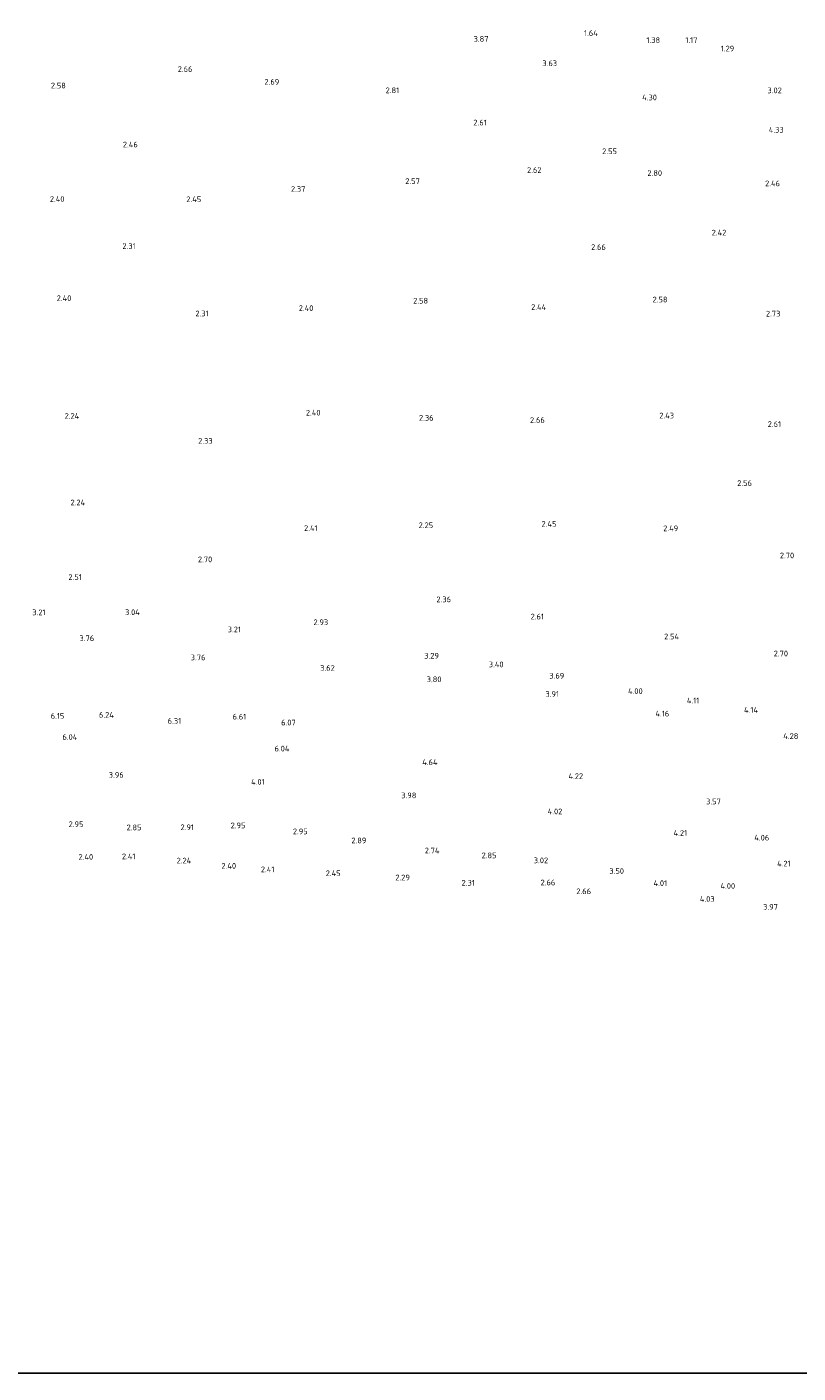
# Model space of a CAD drawing. Extents: x 142114 to 144568, y 416503 to 417776.
# Tile 19 of 33: x 143476 to 143720, y 416662 to 417087. Entities that reach past the tile are written whole.
import ezdxf
from ezdxf.enums import TextEntityAlignment as Align

# ---------------------------------------------------------------- set-up
doc = ezdxf.new("R2010")
doc.units = 0
doc.layers.add('B-ME-OG-HOOGTEPUNT-S', color=7, linetype='Continuous', lineweight=25)
doc.styles.add('NLCS-ISO-ANNOTATIVE-T18', font='NLCS-ISO.ttf', dxfattribs={"height": 1.8})

# ---------------------------------------------------------------- blocks, each defined once
blk = doc.blocks.new('SAL-HOOGTELABEL-SO')
at = {"color": 0, "linetype": 'ByBlock', "lineweight": -2, "style": 'NLCS-ISO-ANNOTATIVE-T18'}
blk.add_attdef('HOOGTE', text='', height=1.8, dxfattribs=at).set_placement((2.79, 0), align=Align.RIGHT)

msp = doc.modelspace()

# ---------------------------------------------------------------- linework, layer by layer
at = {"layer": 'Defpoints'}
msp.add_lwpolyline([(142557.58, 416662.34), (144285.74, 416662.34), (144285.74, 417384.1), (142557.58, 417384.1)], close=True, dxfattribs=at)

# ---------------------------------------------------------------- block references
at = {"layer": 'B-ME-OG-HOOGTEPUNT-S'}
for p, values in [((143619.25, 417082.31, 3.87), {'HOOGTE': '3.87'}), ((143653.75, 417084.14, 1.64), {'HOOGTE': '1.64'}), ((143673.43, 417081.93, 1.38), {'HOOGTE': '1.38'}), ((143685.21, 417081.94, 1.17), {'HOOGTE': '1.17'}), ((143696.8, 417079.26, 1.29), {'HOOGTE': '1.29'}), ((143525.81, 417072.78, 2.66), {'HOOGTE': '2.66'}), ((143640.9, 417074.62, 3.63), {'HOOGTE': '3.63'}), ((143485.85, 417067.6, 2.58), {'HOOGTE': '2.58'}), ((143553.2, 417068.76, 2.69), {'HOOGTE': '2.69'}), ((143591.07, 417066.09, 2.81), {'HOOGTE': '2.81'}), ((143672.42, 417063.84, 4.3), {'HOOGTE': '4.30'}), ((143711.84, 417066.07, 3.02), {'HOOGTE': '3.02'}), ((143618.7, 417055.92, 2.61), {'HOOGTE': '2.61'}), ((143712.43, 417053.64, 4.33), {'HOOGTE': '4.33'}), ((143508.55, 417048.98, 2.46), {'HOOGTE': '2.46'}), ((143659.8, 417046.87, 2.55), {'HOOGTE': '2.55'}), ((143635.99, 417040.94, 2.62), {'HOOGTE': '2.62'}), ((143674.04, 417039.99, 2.8), {'HOOGTE': '2.80'}), ((143561.45, 417034.97, 2.37), {'HOOGTE': '2.37'}), ((143597.6, 417037.44, 2.57), {'HOOGTE': '2.57'}), ((143711.26, 417036.73, 2.46), {'HOOGTE': '2.46'}), ((143485.43, 417031.8, 2.4), {'HOOGTE': '2.40'}), ((143528.59, 417031.72, 2.45), {'HOOGTE': '2.45'}), ((143694.33, 417021.2, 2.42), {'HOOGTE': '2.42'}), ((143507.9, 417016.97, 2.31), {'HOOGTE': '2.31'}), ((143656.28, 417016.62, 2.66), {'HOOGTE': '2.66'}), ((143487.59, 417000.5, 2.4), {'HOOGTE': '2.40'}), ((143600.19, 416999.73, 2.58), {'HOOGTE': '2.58'}), ((143675.75, 417000.1, 2.58), {'HOOGTE': '2.58'}), ((143530.92, 416995.7, 2.31), {'HOOGTE': '2.31'}), ((143563.99, 416997.38, 2.4), {'HOOGTE': '2.40'}), ((143637.46, 416997.71, 2.44), {'HOOGTE': '2.44'}), ((143711.37, 416995.64, 2.73), {'HOOGTE': '2.73'}), ((143490.08, 416963.37, 2.24), {'HOOGTE': '2.24'}), ((143566.24, 416964.4, 2.4), {'HOOGTE': '2.40'}), ((143601.92, 416962.77, 2.36), {'HOOGTE': '2.36'}), ((143637.01, 416962.09, 2.65), {'HOOGTE': '2.66'}), ((143677.83, 416963.5, 2.43), {'HOOGTE': '2.43'}), ((143711.6, 416960.78, 2.61), {'HOOGTE': '2.61'}), ((143532.19, 416955.49, 2.33), {'HOOGTE': '2.33'}), ((143702.42, 416942.18, 2.56), {'HOOGTE': '2.56'}), ((143491.95, 416936.07, 2.24), {'HOOGTE': '2.24'}), ((143565.32, 416928.01, 2.41), {'HOOGTE': '2.41'}), ((143601.78, 416928.89, 2.25), {'HOOGTE': '2.25'}), ((143640.69, 416929.3, 2.45), {'HOOGTE': '2.45'}), ((143679.12, 416927.92, 2.49), {'HOOGTE': '2.49'}), ((143715.74, 416919.36, 2.7), {'HOOGTE': '2.70'}), ((143532.06, 416918.11, 2.7), {'HOOGTE': '2.70'}), ((143490.89, 416912.54, 2.51), {'HOOGTE': '2.51'}), ((143607.43, 416905.51, 2.36), {'HOOGTE': '2.36'}), ((143479.45, 416901.41, 3.21), {'HOOGTE': '3.21'}), ((143509.2, 416901.46, 3.04), {'HOOGTE': '3.04'}), ((143568.65, 416898.29, 2.93), {'HOOGTE': '2.93'}), ((143636.76, 416900.09, 2.61), {'HOOGTE': '2.61'}), ((143494.8, 416893.26, 3.76), {'HOOGTE': '3.76'}), ((143541.13, 416896.02, 3.21), {'HOOGTE': '3.21'}), ((143679.39, 416893.8, 2.54), {'HOOGTE': '2.54'}), ((143529.92, 416887.19, 3.76), {'HOOGTE': '3.76'}), ((143603.6, 416887.72, 3.29), {'HOOGTE': '3.29'}), ((143624.01, 416884.99, 3.4), {'HOOGTE': '3.40'}), ((143713.8, 416888.44, 2.7), {'HOOGTE': '2.70'}), ((143570.73, 416883.87, 3.62), {'HOOGTE': '3.62'}), ((143643.16, 416881.43, 3.69), {'HOOGTE': '3.69'}), ((143604.42, 416880.29, 3.8), {'HOOGTE': '3.80'}), ((143667.92, 416876.57, 4), {'HOOGTE': '4.00'}), ((143641.51, 416875.67, 3.91), {'HOOGTE': '3.91'}), ((143685.78, 416873.59, 4.11), {'HOOGTE': '4.11'}), ((143485.38, 416868.74, 6.15), {'HOOGTE': '6.15'}), ((143501.01, 416869.05, 6.24), {'HOOGTE': '6.24'}), ((143542.79, 416868.51, 6.61), {'HOOGTE': '6.61'}), ((143676.28, 416869.47, 4.16), {'HOOGTE': '4.16'}), ((143704.31, 416870.64, 4.14), {'HOOGTE': '4.14'}), ((143522.25, 416867.16, 6.31), {'HOOGTE': '6.31'}), ((143558.42, 416866.66, 6.07), {'HOOGTE': '6.07'}), ((143489.48, 416862.08, 6.04), {'HOOGTE': '6.04'}), ((143717.06, 416862.38, 4.28), {'HOOGTE': '4.28'}), ((143556.43, 416858.45, 6.04), {'HOOGTE': '6.04'}), ((143603.18, 416854.12, 4.64), {'HOOGTE': '4.64'}), ((143504.11, 416850.14, 3.96), {'HOOGTE': '3.96'}), ((143548.6, 416847.95, 4.01), {'HOOGTE': '4.01'}), ((143649.11, 416849.72, 4.22), {'HOOGTE': '4.22'}), ((143596.49, 416843.68, 3.98), {'HOOGTE': '3.98'}), ((143642.56, 416838.61, 4.02), {'HOOGTE': '4.02'}), ((143692.58, 416841.76, 3.57), {'HOOGTE': '3.57'}), ((143491.4, 416834.58, 2.95), {'HOOGTE': '2.95'}), ((143542.55, 416834.2, 2.95), {'HOOGTE': '2.95'}), ((143509.74, 416833.57, 2.85), {'HOOGTE': '2.85'}), ((143526.29, 416833.61, 2.91), {'HOOGTE': '2.91'}), ((143562.19, 416832.31, 2.95), {'HOOGTE': '2.95'}), ((143681.93, 416831.81, 4.21), {'HOOGTE': '4.21'}), ((143707.87, 416830.34, 4.06), {'HOOGTE': '4.06'}), ((143580.7, 416829.46, 2.89), {'HOOGTE': '2.89'}), ((143603.79, 416826.29, 2.74), {'HOOGTE': '2.74'}), ((143494.48, 416824.26, 2.4), {'HOOGTE': '2.40'}), ((143507.82, 416824.43, 2.41), {'HOOGTE': '2.41'}), ((143525.43, 416823.1, 2.24), {'HOOGTE': '2.24'}), ((143539.59, 416821.45, 2.4), {'HOOGTE': '2.40'}), ((143621.78, 416824.75, 2.85), {'HOOGTE': '2.85'}), ((143638.08, 416823.18, 3.02), {'HOOGTE': '3.02'}), ((143714.61, 416822.17, 4.21), {'HOOGTE': '4.21'}), ((143551.68, 416820.33, 2.41), {'HOOGTE': '2.41'}), ((143572.59, 416819.11, 2.45), {'HOOGTE': '2.45'}), ((143594.44, 416817.77, 2.29), {'HOOGTE': '2.29'}), ((143662.02, 416819.82, 3.5), {'HOOGTE': '3.50'}), ((143614.94, 416816.1, 2.31), {'HOOGTE': '2.31'}), ((143640.34, 416816.2, 2.66), {'HOOGTE': '2.66'}), ((143651.63, 416813.42, 2.66), {'HOOGTE': '2.66'}), ((143675.63, 416815.98, 4.01), {'HOOGTE': '4.01'}), ((143697.1, 416815.1, 4), {'HOOGTE': '4.00'}), ((143690.62, 416811, 4.03), {'HOOGTE': '4.03'}), ((143710.6, 416808.51, 3.97), {'HOOGTE': '3.97'})]:
    msp.add_blockref('SAL-HOOGTELABEL-SO', p, dxfattribs=at).add_auto_attribs(values)

doc.saveas('drawing.dxf')
